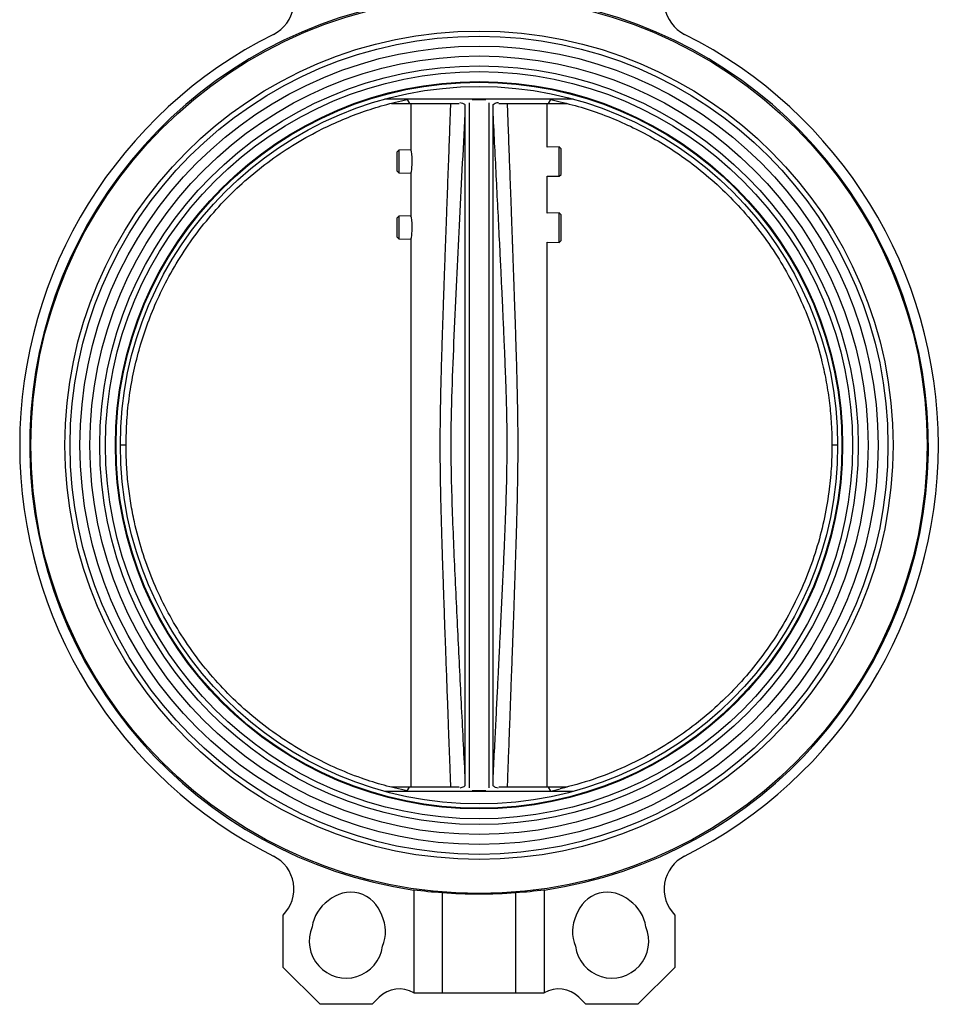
# Model space of a CAD drawing. Header units: millimetres. Extents: x 474 to 2164, y 77 to 1503.
# Tile 30 of 31: x 1840 to 2164, y 463 to 811. Entities that reach past the tile are written whole.
import ezdxf

# ---------------------------------------------------------------- set-up
doc = ezdxf.new("R2010")
doc.units = ezdxf.units.MM

msp = doc.modelspace()

# ---------------------------------------------------------------- linework, layer by layer
at = {"color": 7, "linetype": 'Continuous', "lineweight": 25}
for p, q in [((2035.12, 782.55), (1968.62, 782.55)), ((1971, 781.05), (1977.37, 781.05)), ((1976.5, 782.55), (1976.52, 782.38)), ((1976.52, 782.38), (1977.37, 781.05)), ((1977.37, 781.05), (1994.85, 781.05)), ((1977.87, 781.05), (1977.87, 764.65)), ((1998.37, 781.3), (1998.37, 539.79)), ((2005.37, 781.3), (2005.37, 539.79)), ((2008.88, 781.05), (2026.36, 781.05)), ((2025.87, 765.67), (2025.87, 781.05)), ((2026.36, 781.05), (2027.23, 782.42)), ((2026.36, 781.05), (2032.97, 781.05)), ((2027.23, 782.42), (2027.25, 782.55)), ((2027.23, 782.42), (2030.52, 781.65)), ((1996.87, 780.61), (1996.87, 540.48)), ((2006.87, 540.48), (2006.87, 780.61)), ((1973.57, 764.56), (1972.87, 763.85)), ((1972.87, 763.85), (1972.87, 757.25)), ((1977.87, 764.65), (1973.57, 764.56)), ((1973.57, 764.56), (1973.57, 756.53)), ((2030.17, 765.76), (2025.87, 765.67)), ((2030.87, 765.07), (2030.17, 765.76)), ((2030.17, 765.72), (2030.17, 765.76)), ((2030.17, 755.34), (2030.17, 765.72)), ((2030.87, 760.01), (2030.87, 765.07)), ((1972.87, 757.25), (1973.57, 756.53)), ((2030.87, 756.02), (2030.87, 760.01)), ((1973.57, 756.53), (1977.87, 756.44)), ((1977.87, 756.44), (1977.87, 741.38)), ((2025.87, 755.43), (2030.17, 755.34)), ((2025.87, 742.4), (2025.87, 755.43)), ((2030.17, 755.34), (2030.87, 756.02)), ((1973.57, 741.29), (1972.87, 740.58)), ((1972.87, 740.58), (1972.87, 733.98)), ((1977.87, 741.38), (1973.57, 741.29)), ((1973.57, 741.29), (1973.57, 736.69)), ((2030.17, 742.49), (2025.87, 742.4)), ((2030.87, 741.8), (2030.17, 742.49)), ((2030.17, 736.51), (2030.17, 742.49)), ((2030.87, 732.75), (2030.87, 741.8)), ((1973.57, 736.69), (1973.57, 733.26)), ((2030.17, 732.07), (2030.17, 736.51)), ((1972.87, 733.98), (1973.57, 733.26)), ((1973.57, 733.26), (1977.87, 733.17)), ((1977.87, 733.17), (1977.87, 540.05)), ((2030.17, 732.07), (2030.87, 732.75)), ((2025.87, 732.16), (2030.17, 732.07)), ((2025.87, 540.05), (2025.87, 732.16)), ((1877.42, 660.55), (1875.42, 660.55)), ((2128.32, 660.55), (2126.32, 660.55)), ((2035.12, 538.55), (1968.62, 538.55)), ((1977.37, 540.05), (1971.01, 540.05)), ((1976.52, 538.71), (1976.51, 538.55)), ((1976.52, 538.71), (1977.37, 540.05)), ((1994.85, 540.05), (1977.37, 540.05)), ((2026.36, 540.05), (2008.88, 540.05)), ((2027.23, 538.68), (2026.36, 540.05)), ((2032.97, 540.05), (2026.36, 540.05)), ((2027.23, 538.68), (2030.52, 539.44)), ((2027.24, 538.55), (2027.23, 538.68)), ((1978.87, 503.88), (1978.87, 467.55)), ((2024.87, 503.88), (2024.87, 467.55)), ((1988.87, 502.91), (1988.87, 467.55)), ((2014.87, 467.55), (2014.87, 502.91)), ((1932.79, 476.5), (1932.77, 494.91)), ((2070.97, 494.91), (2070.94, 476.5)), ((1945.82, 463.5), (1932.79, 476.5)), ((2070.94, 476.5), (2057.91, 463.5)), ((1966.7, 466), (1964.22, 463.52)), ((1978.87, 467.55), (1988.87, 467.55)), ((1988.87, 467.55), (2014.87, 467.55)), ((2014.87, 467.55), (2024.87, 467.55)), ((2039.51, 463.52), (2037.03, 466)), ((1964.22, 463.52), (1945.82, 463.5)), ((2057.91, 463.5), (2039.51, 463.52))]:
    msp.add_line(p, q, dxfattribs=at)
for radius in [158, 146, 144.2, 140.7, 137.2, 133.7, 131.7, 128.2, 127.95, 126.45]:
    msp.add_circle((2001.87, 660.55), radius, dxfattribs=at)
for centre, radius, start, end in [((1923.58, 817), 13, 296.5844, 44.9749), ((2080.16, 817), 13, 135.0251, 243.4156), ((2001.87, 660.55), 158.45, 100.3145, 261.6534), ((2001.87, 660.55), 158.45, 278.3466, 79.6855), ((2001.87, 660.55), 161.95, 116.5844, 243.4156), ((2001.87, 660.55), 161.95, 296.5844, 63.4156), ((1923.58, 504.1), 13, 315.0251, 63.4156), ((2080.16, 504.1), 13, 116.5844, 224.9749), ((1955.93, 489.1), 13, 123.5827, 172.2906), ((1956.57, 491.51), 11.5, 17.0348, 132.9652), ((2001.87, 660.55), 158.17, 265.2857, 274.7143), ((2047.16, 491.51), 11.5, 47.0348, 162.9652), ((2047.81, 489.1), 13, 7.7094, 56.4173), ((1955.93, 489.1), 13, 336.8391, 26.4173), ((2047.81, 489.1), 13, 153.5827, 203.1609), ((1955, 485.73), 13, 156.8391, 352.2906), ((2048.74, 485.73), 13, 187.7094, 23.1609), ((1973.78, 458.94), 10, 59.4276, 135.0653), ((2029.95, 458.94), 10, 44.9347, 120.5724)]:
    msp.add_arc(centre, radius, start, end, dxfattribs=at)
for centre, start_param, end_param in [((1999.11, 660.55), 4.583917, 4.647518), ((2004.62, 660.55), 4.77726, 4.840861)]:
    msp.add_ellipse(centre, major_axis=(158, 0), ratio=0.999848, start_param=start_param, end_param=end_param, dxfattribs=at)
for points, knots in [([(1877.42, 660.55), (1877.48, 663.46), (1877.59, 669.31), (1878.55, 678.04), (1880.08, 686.69), (1882.24, 695.25), (1885.03, 703.71), (1888.6, 712.42), (1893.06, 721.25), (1898.52, 730.15), (1904.79, 738.66), (1911.74, 746.58), (1919.28, 753.84), (1927.38, 760.43), (1936.11, 766.39), (1944.67, 771.21), (1952.86, 775.04), (1960.52, 778.02), (1968.42, 780.54), (1973.81, 781.77), (1976.52, 782.39)], [0, 0, 0, 0, 0.051488, 0.103232, 0.15472, 0.206465, 0.259007, 0.311823, 0.372471, 0.433539, 0.495936, 0.558792, 0.619441, 0.680511, 0.742909, 0.805765, 0.853791, 0.902347, 0.950903, 1, 1, 1, 1]), ([(1995.05, 781.41), (1995.42, 781.32), (1996.33, 781.11), (1996.67, 780.79), (1996.87, 780.61)], [0, 0, 0, 0, 0.40617, 1, 1, 1, 1]), ([(2004.23, 782.35), (2004.11, 782.35), (2003.87, 782.35), (2003.26, 782.35), (2002.62, 782.35), (2002.18, 782.35), (2001.81, 782.35), (2001.41, 782.35), (2000.94, 782.35), (2000.11, 782.35), (1999.64, 782.35), (1999.44, 782.35), (1999.43, 782.35)], [0, 0, 0, 0, 0.168316, 0.3502, 0.426327, 0.467051, 0.508143, 0.543705, 0.594812, 0.688097, 0.981973, 1, 1, 1, 1]), ([(2006.87, 780.61), (2007.1, 780.83), (2007.44, 781.14), (2008.39, 781.34), (2008.69, 781.4)], [0, 0, 0, 0, 0.695951, 1, 1, 1, 1]), ([(2030.52, 781.65), (2033.34, 780.93), (2039, 779.46), (2047.26, 776.53), (2055.31, 773.05), (2063.14, 768.98), (2070.73, 764.34), (2078.38, 758.86), (2085.95, 752.49), (2093.36, 745.13), (2100.2, 737.07), (2106.32, 728.48), (2111.65, 719.47), (2116.2, 710.07), (2119.99, 700.2), (2122.64, 691.02), (2124.4, 682.72), (2125.49, 675.41), (2126.19, 668), (2126.27, 663.04), (2126.32, 660.55)], [0, 0, 0, 0, 0.05249, 0.105242, 0.157732, 0.210483, 0.264046, 0.317887, 0.37979, 0.442124, 0.505813, 0.569971, 0.63186, 0.694179, 0.757853, 0.821996, 0.866103, 0.910602, 0.955101, 1, 1, 1, 1]), ([(1996.87, 777.32), (1996.53, 770.74), (1995.86, 757.66), (1994.88, 738.16), (1993.93, 718.71), (1993.02, 699.3), (1992.22, 679.88), (1991.84, 662.65), (1992.06, 647.57), (1992.5, 634.57), (1993.04, 621.52), (1993.64, 608.4), (1994.27, 595.44), (1994.9, 582.54), (1995.55, 569.7), (1996.2, 556.74), (1996.65, 548.1), (1996.87, 543.78)], [0, 0, 0, 0, 0.084495, 0.168151, 0.250551, 0.334382, 0.417553, 0.499998, 0.555494, 0.610946, 0.66693, 0.723186, 0.779448, 0.833478, 0.888949, 0.944462, 1, 1, 1, 1]), ([(2006.87, 543.78), (2007.04, 547.2), (2007.38, 553.79), (2007.86, 563.24), (2008.29, 571.86), (2008.67, 579.47), (2009.01, 586.16), (2009.29, 591.95), (2009.55, 597.18), (2009.78, 602.11), (2010.02, 606.99), (2010.25, 611.89), (2010.53, 618), (2010.84, 625.05), (2011.15, 632.61), (2011.39, 639.1), (2011.56, 644.64), (2011.68, 649.61), (2011.76, 654.31), (2011.8, 659.06), (2011.79, 663.98), (2011.73, 669.19), (2011.61, 674.62), (2011.44, 680.4), (2011.21, 686.78), (2010.97, 692.8), (2010.73, 698.46), (2010.5, 703.61), (2010.24, 709.4), (2009.93, 715.99), (2009.57, 723.5), (2009.13, 732.49), (2008.61, 742.81), (2008.04, 754.17), (2007.46, 765.73), (2007.06, 773.45), (2006.87, 777.32)], [0, 0, 0, 0, 0.044033, 0.0846, 0.121533, 0.154737, 0.182428, 0.207438, 0.229206, 0.24963, 0.27077, 0.291811, 0.312626, 0.349316, 0.382403, 0.409661, 0.432753, 0.453479, 0.473431, 0.493039, 0.51445, 0.536527, 0.559908, 0.584168, 0.610739, 0.641795, 0.661528, 0.68341, 0.70795, 0.735968, 0.768104, 0.804347, 0.851516, 0.900764, 0.950288, 1, 1, 1, 1]), ([(1977.87, 764.5), (1977.87, 764.51), (1977.86, 764.57), (1977.92, 764.21), (1978.03, 763.46), (1978.14, 762.35), (1978.2, 761.31), (1978.21, 760.26), (1978.18, 759.21), (1978.07, 758.02), (1977.96, 757.12), (1977.87, 756.6), (1977.87, 756.6), (1977.87, 756.6)], [0, 0, 0, 0, 0.034898, 0.140721, 0.247041, 0.354646, 0.462357, 0.500235, 0.606586, 0.712901, 0.820149, 0.928025, 1, 1, 1, 1]), ([(1977.87, 741.23), (1977.87, 741.24), (1977.86, 741.3), (1977.92, 740.94), (1978.03, 740.19), (1978.14, 739.08), (1978.2, 738.04), (1978.21, 736.99), (1978.18, 735.94), (1978.07, 734.74), (1977.96, 733.85), (1977.87, 733.33), (1977.87, 733.33), (1977.87, 733.33)], [0, 0, 0, 0, 0.034898, 0.140721, 0.247041, 0.354646, 0.462357, 0.500235, 0.606586, 0.712901, 0.820149, 0.928025, 1, 1, 1, 1]), ([(1976.52, 538.71), (1973.81, 539.33), (1968.37, 540.57), (1959.78, 543.31), (1950.77, 546.91), (1941.43, 551.59), (1932.41, 557.1), (1923.92, 563.34), (1916.03, 570.23), (1908.77, 577.74), (1902.08, 585.92), (1896.13, 594.63), (1890.98, 603.74), (1886.61, 613.22), (1883.01, 623.16), (1880.58, 632.2), (1879.04, 640.15), (1878.11, 646.88), (1877.53, 653.7), (1877.45, 658.26), (1877.42, 660.55)], [0, 0, 0, 0, 0.049109, 0.09844, 0.159111, 0.220202, 0.282622, 0.345501, 0.40617, 0.467259, 0.529678, 0.592556, 0.653213, 0.714291, 0.776698, 0.839564, 0.879372, 0.91948, 0.959588, 1, 1, 1, 1]), ([(2126.32, 660.55), (2126.26, 657.79), (2126.16, 652.26), (2125.23, 643.34), (2123.56, 633.81), (2120.89, 623.72), (2117.35, 613.76), (2112.98, 604.17), (2107.85, 595.04), (2102, 586.4), (2095.36, 578.18), (2088.06, 570.57), (2080.2, 563.66), (2071.82, 557.44), (2062.83, 551.88), (2052.93, 546.88), (2042.16, 542.54), (2034.41, 540.48), (2030.52, 539.44)], [0, 0, 0, 0, 0.049662, 0.099544, 0.161428, 0.223742, 0.287411, 0.351548, 0.413431, 0.475745, 0.539412, 0.603548, 0.665438, 0.727757, 0.79143, 0.855572, 0.927448, 1, 1, 1, 1]), ([(1996.87, 540.48), (1996.63, 540.27), (1996.29, 539.96), (1995.34, 539.75), (1995.05, 539.69)], [0, 0, 0, 0, 0.695951, 1, 1, 1, 1]), ([(2004.23, 538.75), (2004.11, 538.75), (2003.87, 538.75), (2003.26, 538.75), (2002.62, 538.75), (2002.18, 538.75), (2001.81, 538.75), (2001.41, 538.75), (2000.94, 538.75), (2000.11, 538.75), (1999.64, 538.75), (1999.44, 538.75), (1999.43, 538.75)], [0, 0, 0, 0, 0.168316, 0.3502, 0.426327, 0.467051, 0.508143, 0.543705, 0.594812, 0.688097, 0.981973, 1, 1, 1, 1]), ([(2008.68, 539.69), (2008.31, 539.78), (2007.4, 539.99), (2007.06, 540.3), (2006.87, 540.48)], [0, 0, 0, 0, 0.40617, 1, 1, 1, 1])]:
    msp.add_open_spline(points, degree=3, knots=knots, dxfattribs=at)
at = {"color": 8, "linetype": 'Continuous', "lineweight": 25}
for points, knots in [([(1991.94, 540.05), (1991.89, 541.52), (1991.76, 544.86), (1991.56, 550.16), (1991.34, 556.07), (1991.13, 561.7), (1990.95, 566.76), (1990.72, 573.01), (1990.43, 580.83), (1990.1, 589.75), (1989.82, 597.55), (1989.6, 604.04), (1989.39, 610.11), (1989.18, 616.25), (1988.98, 622.5), (1988.79, 628.54), (1988.62, 634.26), (1988.48, 639.83), (1988.36, 645.21), (1988.26, 651.03), (1988.2, 657.39), (1988.2, 664.49), (1988.27, 670.46), (1988.35, 675.39), (1988.44, 679.35), (1988.54, 683.66), (1988.67, 688.51), (1988.81, 693.41), (1988.97, 698.33), (1989.12, 703.19), (1989.31, 708.66), (1989.52, 714.9), (1989.74, 721.26), (1989.97, 727.58), (1990.18, 733.57), (1990.42, 740.1), (1990.68, 747.26), (1990.96, 754.83), (1991.28, 763.43), (1991.61, 772.1), (1991.84, 778.31), (1991.94, 781.05)], [0, 0, 0, 0, 0.01835, 0.041532, 0.066039, 0.09187, 0.111698, 0.128982, 0.169713, 0.209067, 0.240004, 0.266911, 0.289787, 0.315595, 0.343321, 0.367575, 0.390814, 0.41457, 0.436901, 0.457779, 0.486901, 0.516029, 0.546091, 0.561192, 0.577436, 0.595246, 0.614847, 0.63786, 0.656194, 0.676068, 0.698424, 0.72431, 0.753725, 0.777573, 0.80297, 0.828357, 0.85882, 0.892151, 0.922645, 0.965916, 1, 1, 1, 1]), ([(2011.79, 781.05), (2011.9, 778.13), (2012.14, 771.62), (2012.44, 763.6), (2012.7, 756.58), (2012.9, 751.22), (2013.1, 745.72), (2013.26, 741.34), (2013.38, 738.15), (2013.46, 735.97), (2013.53, 734.06), (2013.59, 732.42), (2013.64, 731.05), (2013.68, 729.83), (2013.78, 727.18), (2013.92, 723.2), (2014.13, 717.22), (2014.34, 711.05), (2014.56, 704.72), (2014.74, 699.13), (2014.9, 694.13), (2015.06, 688.6), (2015.22, 682.64), (2015.37, 676.15), (2015.47, 670.18), (2015.53, 664.47), (2015.53, 659.04), (2015.5, 653.73), (2015.43, 648.37), (2015.32, 642.54), (2015.18, 636.91), (2015.03, 631.42), (2014.87, 626.16), (2014.69, 620.48), (2014.51, 615.05), (2014.31, 609.13), (2014.08, 602.28), (2013.86, 596.19), (2013.7, 591.81), (2013.62, 589.59), (2013.55, 587.67), (2013.5, 586.16), (2013.45, 584.89), (2013.4, 583.35), (2013.31, 580.91), (2013.18, 577.4), (2013, 572.65), (2012.81, 567.34), (2012.61, 561.93), (2012.36, 555.36), (2012.09, 548.11), (2011.88, 542.54), (2011.79, 540.05)], [0, 0, 0, 0, 0.036363, 0.081016, 0.099867, 0.123796, 0.147737, 0.16824, 0.178412, 0.187461, 0.195387, 0.202191, 0.207872, 0.212429, 0.217412, 0.240801, 0.262013, 0.291813, 0.317607, 0.340864, 0.36135, 0.379849, 0.409732, 0.435575, 0.460565, 0.484024, 0.506635, 0.52807, 0.550068, 0.57333, 0.600627, 0.620165, 0.641661, 0.666089, 0.690902, 0.709223, 0.7398, 0.776127, 0.785072, 0.794307, 0.803832, 0.808925, 0.813182, 0.819571, 0.828091, 0.8436, 0.863288, 0.887154, 0.90971, 0.930645, 0.968946, 1, 1, 1, 1])]:
    msp.add_open_spline(points, degree=3, knots=knots, dxfattribs=at)

doc.saveas('drawing.dxf')
